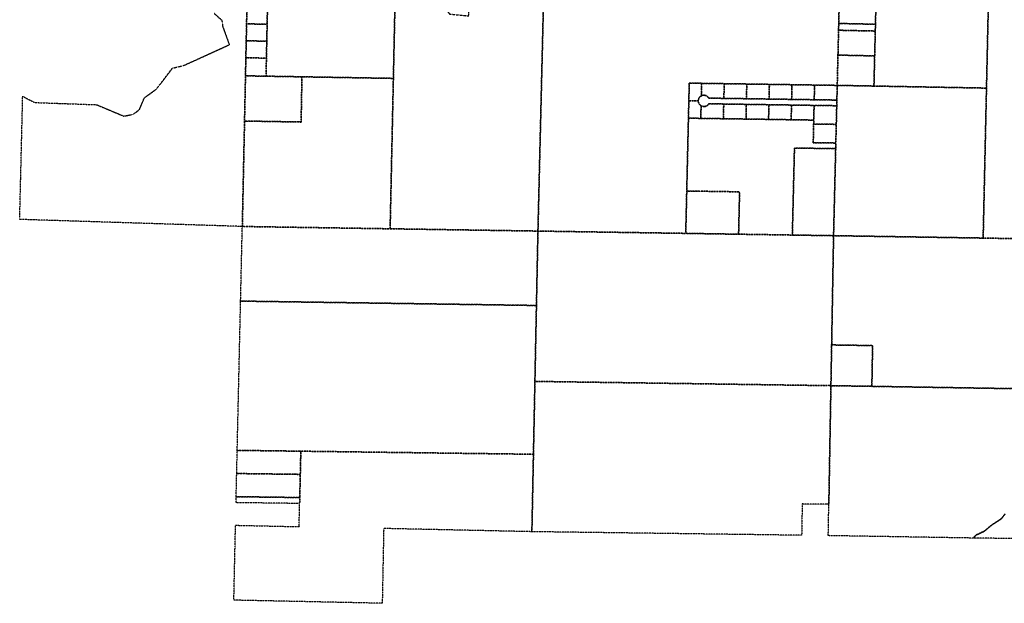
# Model space of a CAD drawing. Header units: feet. Extents: x 0 to 1411532, y 4 to 648360.
# Tile 2 of 69: x 1372248 to 1380965, y 432913 to 438076. Entities that reach past the tile are written whole.
import ezdxf

# ---------------------------------------------------------------- set-up
doc = ezdxf.new("R2010")
doc.units = ezdxf.units.FT
doc.header["$MEASUREMENT"] = 0
doc.linetypes.add('DASHED2', pattern=[0.375, 0.25, -0.125])
doc.layers.add('vanwert_121013_d_joined', color=247, linetype='DASHED2')

msp = doc.modelspace()

# ---------------------------------------------------------------- linework, layer by layer
at = {"layer": 'vanwert_121013_d_joined'}
for points in [[(1376900.9, 438862.6), (1376900, 438825), (1376899.5, 438804), (1376895.3, 438634.4), (1376836.3, 436206.1), (1375527.8, 436226.4), (1375556.5, 437556.9), (1375577.6, 438534.3), (1375644.6, 438519.7), (1375714.2, 438514.6), (1375792.3, 438456.1), (1376054.7, 438126.4), (1376223.4, 438109.1), (1376239.1, 438831.5), (1376240.1, 438875), (1376900.9, 438862.6)], [(1374429.3, 437576.3), (1374432.7, 437735.9), (1374435.8, 437885.9), (1374439, 438035.8), (1374442.1, 438185.8), (1374445.3, 438335.8), (1374448.4, 438485.7), (1374451.6, 438635.7), (1374453.1, 438710.7), (1374615.1, 438707.6), (1374777.1, 438704.6), (1374979.3, 438700.8), (1375395.8, 438692.9), (1375421.6, 438692.4), (1375451.1, 438637.4), (1375482.3, 438600.2), (1375515.5, 438573.7), (1375577.6, 438534.3), (1375556.5, 437556.9), (1374747.2, 437570.8), (1374429.3, 437576.3)], [(1382154.8, 438774.9), (1382154.6, 438758.8), (1382144.4, 438118.4), (1382130.1, 437469), (1382116.7, 436812.6), (1382097, 436120.9), (1380777.7, 436144.3), (1380807.2, 437470.9), (1380826.8, 438357.2), (1381323.3, 438347.2), (1381327.4, 438580.4), (1381536.1, 438576.8), (1381539.5, 438770.2), (1381539.7, 438785.4), (1381623.6, 438784), (1381768.6, 438781.5), (1381976.6, 438777.9), (1382154.8, 438774.9)], [(1380826.8, 438357.2), (1380807.2, 437470.9), (1379810.8, 437489), (1379817.3, 437755.6), (1379822.7, 437975.6), (1379824.1, 438035.6), (1379830.5, 438296.2), (1379832.5, 438377.1), (1380329.7, 438367.1), (1380826.8, 438357.2)], [(1379824.1, 438035.6), (1379523.4, 438042.2), (1379499.2, 438042.7), (1379505.6, 438303.4), (1379529, 438302.8), (1379830.5, 438296.2), (1379824.1, 438035.6)], [(1374256.9, 438039.3), (1374260.1, 438189.2), (1374287, 438188.7), (1374442.1, 438185.8), (1374439, 438035.8), (1374283.4, 438038.8), (1374256.9, 438039.3)], [(1374253.8, 437889.3), (1374256.9, 438039.3), (1374283.4, 438038.8), (1374439, 438035.8), (1374435.8, 437885.9), (1374279.8, 437888.8), (1374253.8, 437889.3)], [(1379497.7, 437982.7), (1379499.2, 438042.7), (1379523.4, 438042.2), (1379824.1, 438035.6), (1379822.7, 437975.6), (1379522.1, 437982.2), (1379497.7, 437982.7)], [(1379492.4, 437762.8), (1379497.7, 437982.7), (1379522.1, 437982.2), (1379822.7, 437975.6), (1379817.3, 437755.6), (1379517.3, 437762.3), (1379492.4, 437762.8)], [(1374250.6, 437739.3), (1374253.8, 437889.3), (1374279.8, 437888.8), (1374435.8, 437885.9), (1374432.7, 437735.9), (1374276.5, 437738.9), (1374250.6, 437739.3)], [(1379492.4, 437762.8), (1379517.3, 437762.3), (1379817.3, 437755.6), (1379810.8, 437489), (1379511.1, 437494.5), (1379485.8, 437494.9), (1379492.4, 437762.8)], [(1374432.7, 437735.9), (1374429.3, 437576.3), (1374273.2, 437579), (1374247.3, 437579.4), (1374250.6, 437739.3), (1374276.5, 437738.9), (1374432.7, 437735.9)], [(1374238.9, 437179.5), (1374264.7, 437179.1), (1374739.7, 437170.9), (1374747.2, 437570.8), (1375556.5, 437556.9), (1375527.8, 436226.4), (1374243.7, 436246.4), (1374219.3, 436246.8), (1374238.9, 437179.5)], [(1374264.7, 437179.1), (1374238.9, 437179.5), (1374247.3, 437579.4), (1374273.2, 437579), (1374429.3, 437576.3), (1374747.2, 437570.8), (1374739.7, 437170.9), (1374264.7, 437179.1)], [(1378285.3, 437513), (1378282.7, 437402.1), (1378281.2, 437401.3), (1378279.7, 437400.4), (1378278.2, 437399.5), (1378276.8, 437398.5), (1378275.4, 437397.5), (1378274, 437396.4), (1378272.7, 437395.3), (1378271.4, 437394.1), (1378270.2, 437392.9), (1378269, 437391.6), (1378267.8, 437390.3), (1378266.7, 437389), (1378265.8, 437387.8), (1378265.6, 437387.6), (1378264.6, 437386.2), (1378263.6, 437384.7), (1378263.5, 437384.5), (1378262.7, 437383.3), (1378261.9, 437381.8), (1378261.2, 437380.4), (1378261.1, 437380.2), (1378260.3, 437378.7), (1378259.6, 437377.1), (1378259, 437375.4), (1378258.4, 437373.8), (1378257.8, 437372.2), (1378257.4, 437370.5), (1378256.9, 437368.8), (1378256.6, 437367.1), (1378256.3, 437365.4), (1378256.1, 437363.7), (1378255.9, 437361.9), (1378255.9, 437361.9), (1378255.8, 437360.2), (1378255.7, 437358.5), (1378172.2, 437359.7), (1378175.8, 437514.7), (1378285.3, 437513)], [(1378482.3, 437380), (1378349.4, 437382), (1378348.5, 437383.5), (1378347.6, 437385), (1378346.6, 437386.4), (1378345.6, 437387.8), (1378344.6, 437389.1), (1378343.5, 437390.4), (1378342.4, 437391.7), (1378342.1, 437392), (1378341.2, 437392.9), (1378339.9, 437394.1), (1378338.7, 437395.3), (1378337.4, 437396.4), (1378336, 437397.5), (1378334.6, 437398.5), (1378333.2, 437399.4), (1378331.8, 437400.4), (1378330.3, 437401.2), (1378328.8, 437402), (1378327.3, 437402.8), (1378325.7, 437403.5), (1378324.1, 437404.2), (1378322.5, 437404.8), (1378320.9, 437405.3), (1378319.3, 437405.8), (1378317.6, 437406.3), (1378316, 437406.6), (1378314.3, 437407), (1378312.6, 437407.2), (1378310.9, 437407.4), (1378309.2, 437407.6), (1378307.5, 437407.7), (1378305.8, 437407.7), (1378304.1, 437407.7), (1378303.7, 437407.7), (1378302.4, 437407.6), (1378300.6, 437407.4), (1378299, 437407.2), (1378297.3, 437407), (1378295.6, 437406.7), (1378294.8, 437406.5), (1378293.9, 437406.3), (1378292.3, 437405.9), (1378290.6, 437405.4), (1378289, 437404.8), (1378287.4, 437404.2), (1378285.8, 437403.6), (1378284.3, 437402.9), (1378282.7, 437402.1), (1378285.3, 437513), (1378485.3, 437510), (1378482.3, 437380)], [(1378485.3, 437510), (1378685.2, 437507), (1378682.2, 437377), (1378482.3, 437380), (1378485.3, 437510)], [(1378685.2, 437507), (1378885.2, 437504), (1378882.2, 437374), (1378682.2, 437377), (1378685.2, 437507)], [(1378885.2, 437504), (1379085.2, 437501), (1379082.2, 437371), (1378882.2, 437374), (1378885.2, 437504)], [(1379085.2, 437501), (1379285.2, 437497.9), (1379282.2, 437368), (1379082.2, 437371), (1379085.2, 437501)], [(1379285.2, 437497.9), (1379461.1, 437495.3), (1379485.8, 437494.9), (1379482.7, 437365), (1379458.1, 437365.3), (1379282.2, 437368), (1379285.2, 437497.9)], [(1379473.4, 436984.9), (1379476.1, 437095), (1379477.4, 437150), (1379478.8, 437205.1), (1379481.4, 437315), (1379482.7, 437365), (1379485.8, 437494.9), (1379511.1, 437494.5), (1379810.8, 437489), (1380807.2, 437470.9), (1380777.7, 436144.3), (1379480, 436164.9), (1379453.4, 436165.3), (1379472.2, 436935.1), (1379473.4, 436984.9)], [(1379481.4, 437315), (1379457, 437315.3), (1379281, 437318), (1379081, 437321), (1378881.1, 437324), (1378681.1, 437327), (1378481.1, 437330.1), (1378348.6, 437332.1), (1378347.7, 437330.6), (1378346.7, 437329.1), (1378345.7, 437327.7), (1378344.7, 437326.4), (1378343.6, 437325.1), (1378342.4, 437323.8), (1378341.2, 437322.5), (1378340, 437321.3), (1378338.7, 437320.1), (1378337.4, 437319), (1378336, 437318), (1378334.6, 437316.9), (1378333.2, 437316), (1378331.8, 437315), (1378330.3, 437314.2), (1378328.7, 437313.3), (1378327.2, 437312.6), (1378325.6, 437311.8), (1378324, 437311.2), (1378322.4, 437310.6), (1378320.8, 437310), (1378319.1, 437309.5), (1378317.4, 437309.1), (1378315.7, 437308.7), (1378314, 437308.4), (1378312.3, 437308.1), (1378310.6, 437307.9), (1378308.9, 437307.8), (1378307.2, 437307.7), (1378305.4, 437307.7), (1378303.7, 437307.7), (1378302, 437307.8), (1378300.3, 437308), (1378298.6, 437308.2), (1378296.8, 437308.5), (1378295.2, 437308.8), (1378293.5, 437309.2), (1378291.8, 437309.7), (1378290.1, 437310.2), (1378288.5, 437310.7), (1378286.9, 437311.4), (1378285.3, 437312), (1378283.7, 437312.8), (1378282.2, 437313.6), (1378280.7, 437314.4), (1378279.2, 437315.3), (1378277.8, 437316.2), (1378276.4, 437317.2), (1378275, 437318.2), (1378273.7, 437319.3), (1378272.4, 437320.4), (1378271.1, 437321.6), (1378269.9, 437322.8), (1378268.7, 437324), (1378267.6, 437325.3), (1378266.5, 437326.6), (1378265.5, 437328), (1378264.5, 437329.4), (1378263.5, 437330.8), (1378262.6, 437332.3), (1378261.8, 437333.8), (1378261, 437335.3), (1378260.3, 437336.8), (1378259.6, 437338.4), (1378258.9, 437340), (1378258.4, 437341.6), (1378257.8, 437343.2), (1378257.4, 437344.9), (1378257, 437346.6), (1378256.6, 437348.2), (1378256.3, 437349.9), (1378256.1, 437351.6), (1378255.9, 437353.3), (1378255.8, 437355), (1378255.7, 437356.7), (1378255.7, 437358.5), (1378255.8, 437360.2), (1378255.9, 437361.9), (1378255.9, 437361.9), (1378256.1, 437363.7), (1378256.3, 437365.4), (1378256.6, 437367.1), (1378256.9, 437368.8), (1378257.4, 437370.5), (1378257.8, 437372.2), (1378258.4, 437373.8), (1378259, 437375.4), (1378259.6, 437377.1), (1378260.3, 437378.7), (1378261.1, 437380.2), (1378261.2, 437380.4), (1378261.9, 437381.8), (1378262.7, 437383.3), (1378263.5, 437384.5), (1378263.6, 437384.7), (1378264.6, 437386.2), (1378265.6, 437387.6), (1378265.8, 437387.8), (1378266.7, 437389), (1378267.8, 437390.3), (1378269, 437391.6), (1378270.2, 437392.9), (1378271.4, 437394.1), (1378272.7, 437395.3), (1378274, 437396.4), (1378275.4, 437397.5), (1378276.8, 437398.5), (1378278.2, 437399.5), (1378279.7, 437400.4), (1378281.2, 437401.3), (1378282.7, 437402.1), (1378284.3, 437402.9), (1378285.8, 437403.6), (1378287.4, 437404.2), (1378289, 437404.8), (1378290.6, 437405.4), (1378292.3, 437405.9), (1378293.9, 437406.3), (1378294.8, 437406.5), (1378295.6, 437406.7), (1378297.3, 437407), (1378299, 437407.2), (1378300.6, 437407.4), (1378302.4, 437407.6), (1378303.7, 437407.7), (1378304.1, 437407.7), (1378305.8, 437407.7), (1378307.5, 437407.7), (1378309.2, 437407.6), (1378310.9, 437407.4), (1378312.6, 437407.2), (1378314.3, 437407), (1378316, 437406.6), (1378317.6, 437406.3), (1378319.3, 437405.8), (1378320.9, 437405.3), (1378322.5, 437404.8), (1378324.1, 437404.2), (1378325.7, 437403.5), (1378327.3, 437402.8), (1378328.8, 437402), (1378330.3, 437401.2), (1378331.8, 437400.4), (1378333.2, 437399.4), (1378334.6, 437398.5), (1378336, 437397.5), (1378337.4, 437396.4), (1378338.7, 437395.3), (1378339.9, 437394.1), (1378341.2, 437392.9), (1378342.1, 437392), (1378342.4, 437391.7), (1378343.5, 437390.4), (1378344.6, 437389.1), (1378345.6, 437387.8), (1378346.6, 437386.4), (1378347.6, 437385), (1378348.5, 437383.5), (1378349.4, 437382), (1378482.3, 437380), (1378682.2, 437377), (1378882.2, 437374), (1379082.2, 437371), (1379282.2, 437368), (1379458.1, 437365.3), (1379482.7, 437365), (1379481.4, 437315)], [(1378168.6, 437204.8), (1378172.2, 437359.7), (1378255.7, 437358.5), (1378255.7, 437356.7), (1378255.8, 437355), (1378255.9, 437353.3), (1378256.1, 437351.6), (1378256.3, 437349.9), (1378256.6, 437348.2), (1378257, 437346.6), (1378257.4, 437344.9), (1378257.8, 437343.2), (1378258.4, 437341.6), (1378258.9, 437340), (1378259.6, 437338.4), (1378260.3, 437336.8), (1378261, 437335.3), (1378261.8, 437333.8), (1378262.6, 437332.3), (1378263.5, 437330.8), (1378264.5, 437329.4), (1378265.5, 437328), (1378266.5, 437326.6), (1378267.6, 437325.3), (1378268.7, 437324), (1378269.9, 437322.8), (1378271.1, 437321.6), (1378272.4, 437320.4), (1378273.7, 437319.3), (1378275, 437318.2), (1378276.4, 437317.2), (1378277.8, 437316.2), (1378279.2, 437315.3), (1378280.7, 437314.4), (1378278.1, 437203.1), (1378168.6, 437204.8)], [(1378481.1, 437330.1), (1378478.1, 437200.1), (1378278.1, 437203.1), (1378280.7, 437314.4), (1378282.2, 437313.6), (1378283.7, 437312.8), (1378285.3, 437312), (1378286.9, 437311.4), (1378288.5, 437310.7), (1378290.1, 437310.2), (1378291.8, 437309.7), (1378293.5, 437309.2), (1378295.2, 437308.8), (1378296.8, 437308.5), (1378298.6, 437308.2), (1378300.3, 437308), (1378302, 437307.8), (1378303.7, 437307.7), (1378305.4, 437307.7), (1378307.2, 437307.7), (1378308.9, 437307.8), (1378310.6, 437307.9), (1378312.3, 437308.1), (1378314, 437308.4), (1378315.7, 437308.7), (1378317.4, 437309.1), (1378319.1, 437309.5), (1378320.8, 437310), (1378322.4, 437310.6), (1378324, 437311.2), (1378325.6, 437311.8), (1378327.2, 437312.6), (1378328.7, 437313.3), (1378330.3, 437314.2), (1378331.8, 437315), (1378333.2, 437316), (1378334.6, 437316.9), (1378336, 437318), (1378337.4, 437319), (1378338.7, 437320.1), (1378340, 437321.3), (1378341.2, 437322.5), (1378342.4, 437323.8), (1378343.6, 437325.1), (1378344.7, 437326.4), (1378345.7, 437327.7), (1378346.7, 437329.1), (1378347.7, 437330.6), (1378348.6, 437332.1), (1378481.1, 437330.1)], [(1378478.1, 437200.1), (1378481.1, 437330.1), (1378681.1, 437327), (1378678.1, 437197.1), (1378478.1, 437200.1)], [(1378678.1, 437197.1), (1378681.1, 437327), (1378881.1, 437324), (1378878.1, 437194.1), (1378678.1, 437197.1)], [(1378878.1, 437194.1), (1378881.1, 437324), (1379081, 437321), (1379078, 437191), (1378878.1, 437194.1)], [(1379281, 437318), (1379278.5, 437208.1), (1379278, 437188), (1379078, 437191), (1379081, 437321), (1379281, 437318)], [(1379481.4, 437315), (1379478.8, 437205.1), (1379477.4, 437150), (1379453.5, 437150.4), (1379277.2, 437153.1), (1379278, 437188), (1379278.5, 437208.1), (1379281, 437318), (1379457, 437315.3), (1379481.4, 437315)], [(1378168.6, 437204.8), (1378278.1, 437203.1), (1378478.1, 437200.1), (1378678.1, 437197.1), (1378878.1, 437194.1), (1379078, 437191), (1379278, 437188), (1379277.2, 437153.1), (1379275.9, 437098.1), (1379273.4, 436988), (1379450, 436985.3), (1379473.4, 436984.9), (1379472.2, 436935.1), (1379448.9, 436935.5), (1379107.2, 436940.8), (1379088.4, 436171), (1378612.7, 436178.4), (1378621.4, 436553.3), (1378271.7, 436558.8), (1378153.6, 436560.6), (1378168.6, 437204.8)], [(1379450, 436985.3), (1379273.4, 436988), (1379275.9, 437098.1), (1379277.2, 437153.1), (1379453.5, 437150.4), (1379477.4, 437150), (1379476.1, 437095), (1379473.4, 436984.9), (1379450, 436985.3)], [(1379088.4, 436171), (1379107.2, 436940.8), (1379448.9, 436935.5), (1379472.2, 436935.1), (1379453.4, 436165.3), (1379430, 436165.7), (1379088.4, 436171)], [(1378153.6, 436560.6), (1378271.7, 436558.8), (1378621.4, 436553.3), (1378612.7, 436178.4), (1378144.8, 436185.7), (1378153.6, 436560.6)], [(1374243.7, 436246.4), (1375527.8, 436226.4), (1376836.3, 436206.1), (1376823, 435548), (1374228.2, 435586.3), (1374204.2, 435586.6), (1374219.3, 436246.8), (1374243.7, 436246.4)], [(1376823, 435548), (1376836.3, 436206.1), (1378144.8, 436185.7), (1378612.7, 436178.4), (1379088.4, 436171), (1379430, 436165.7), (1379453.4, 436165.3), (1379436.4, 435199), (1379430, 434838.6), (1379404.5, 434838.9), (1376809.5, 434876.4), (1376823, 435548)], [(1382097, 436120.9), (1382071.9, 434798.2), (1381408.6, 434806.3), (1379792.5, 434832.7), (1379798.8, 435193.1), (1379461.7, 435198.6), (1379436.4, 435199), (1379453.4, 436165.3), (1379480, 436164.9), (1380777.7, 436144.3), (1382097, 436120.9)], [(1374228.2, 435586.3), (1376823, 435548), (1376809.5, 434876.4), (1376796.5, 434231.8), (1374737.3, 434258.9), (1374199.3, 434266), (1374174.2, 434266.3), (1374181.7, 434594.9), (1374204.2, 435586.6), (1374228.2, 435586.3)], [(1379792.5, 434832.7), (1379454.5, 434838.2), (1379430, 434838.6), (1379436.4, 435199), (1379461.7, 435198.6), (1379798.8, 435193.1), (1379792.5, 434832.7)], [(1376796.5, 434231.8), (1376809.5, 434876.4), (1379404.5, 434838.9), (1379430, 434838.6), (1379411.5, 433788.8), (1379387.3, 433789.1), (1379175.7, 433791.9), (1379170.8, 433514.9), (1378094.7, 433529.2), (1376782.7, 433546.7), (1376796.5, 434231.8)], [(1374732.6, 434053.9), (1374737.3, 434258.9), (1376796.5, 434231.8), (1376782.7, 433546.7), (1375470.9, 433575.2), (1375457.8, 432913.5), (1374168.9, 432940.6), (1374144.4, 432941.1), (1374159.1, 433603.8), (1374183.4, 433603.2), (1374722.1, 433591.3), (1374726.7, 433796.3), (1374727.9, 433849), (1374732.6, 434053.9)], [(1374174.2, 434266.3), (1374199.3, 434266), (1374737.3, 434258.9), (1374732.6, 434053.9), (1374194.7, 434061), (1374169.6, 434061.3), (1374174.2, 434266.3)], [(1374169.6, 434061.3), (1374194.7, 434061), (1374732.6, 434053.9), (1374727.9, 433849), (1374189.7, 433856.1), (1374164.9, 433856.4), (1374169.6, 434061.3)], [(1374164.9, 433856.4), (1374189.7, 433856.1), (1374727.9, 433849), (1374726.7, 433796.3), (1374188.4, 433803.4), (1374163.7, 433803.7), (1374164.9, 433856.4)]]:
    msp.add_lwpolyline(points, close=True, dxfattribs=at)
for points in [[(1379505.6, 438303.4), (1379499.2, 438042.7), (1379497.7, 437982.7), (1379492.4, 437762.8), (1379485.8, 437494.9), (1379461.1, 437495.3), (1379285.2, 437497.9), (1379085.2, 437501), (1378885.2, 437504), (1378685.2, 437507), (1378485.3, 437510), (1378285.3, 437513), (1378175.8, 437514.7), (1378172.2, 437359.7), (1378168.6, 437204.8), (1378168.6, 437204.8), (1378153.6, 436560.6), (1378144.8, 436185.7), (1376836.3, 436206.1), (1376895.3, 438634.4)], [(1374260.1, 438189.2), (1374256.9, 438039.3), (1374253.8, 437889.3), (1374250.6, 437739.3), (1374247.3, 437579.4), (1374238.9, 437179.5), (1374219.3, 436246.8), (1372248.4, 436309.2), (1372248.7, 436320.7), (1372248.7, 436320.7), (1372257.3, 436669.1), (1372275, 437398.2), (1372381.4, 437343.3), (1372929.5, 437324.1), (1373171.1, 437222.9), (1373255.3, 437240.1), (1373308.6, 437281.1), (1373353.4, 437386.4), (1373461.5, 437464.1), (1373600.9, 437647.8), (1373697, 437669.7), (1374106.6, 437855.8), (1374048.4, 438015.3), (1374041.1, 438067.7), (1373969.7, 438131.9)], [(1380971, 433704.2), (1380942.1, 433664.1), (1380852.3, 433604.7), (1380786.5, 433550.2), (1380717.6, 433518.1), (1380687.2, 433490.4), (1379701.8, 433506.9), (1379432.6, 433511.4), (1379406.6, 433511.8), (1379411.5, 433788.8), (1379430, 434838.6), (1379454.5, 434838.2), (1379792.5, 434832.7), (1381408.6, 434806.3)], [(1382046.8, 433475.6), (1380726.2, 433489.7), (1380687.2, 433490.4), (1380717.6, 433518.1), (1380786.5, 433550.2), (1380852.3, 433604.7), (1380942.1, 433664.1), (1380971, 433704.2)]]:
    msp.add_lwpolyline(points, dxfattribs=at)

doc.saveas('drawing.dxf')
